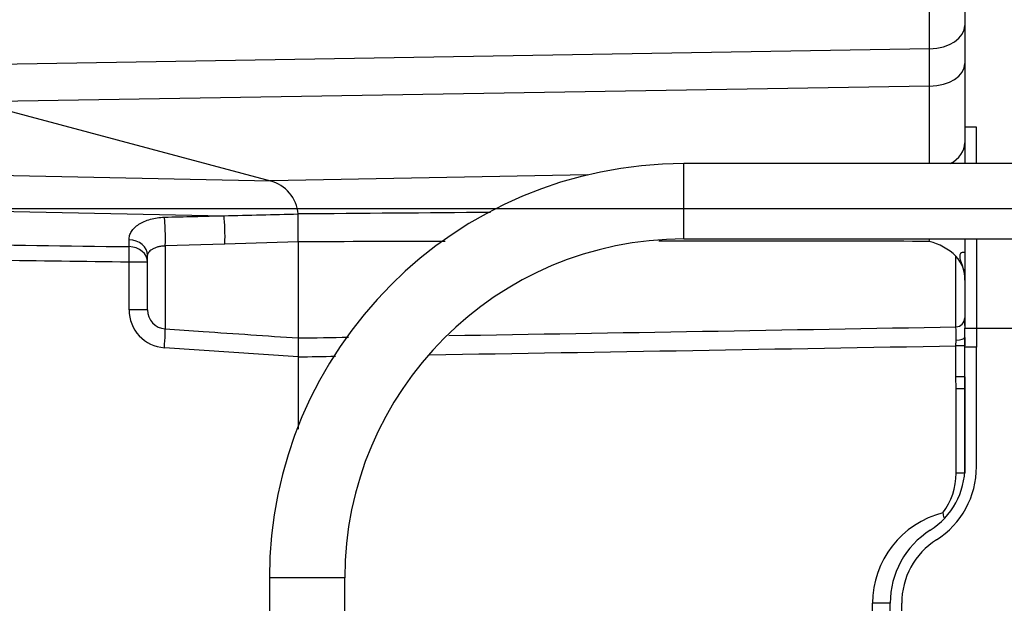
# Model space of a CAD drawing. Header units: inches. Extents: x -13.9 to 83.8, y -28.8 to 34.3.
# Tile 31 of 88: x 2.7 to 6, y 13.9 to 15.9. Entities that reach past the tile are written whole.
import ezdxf

# ---------------------------------------------------------------- set-up
doc = ezdxf.new("R2010")
doc.units = ezdxf.units.IN
doc.header["$MEASUREMENT"] = 0
for name, color, linetype in [('10-24_05_[SOCKET', 7, 'Continuous'), ('2_CYLINDER_W_STO', 7, 'Continuous'), ('DIMS', 4, 'Continuous'), ('OLME101132-806-1', 7, 'Continuous'), ('THORGREN_REAR_GU', 7, 'Continuous'), ('TUBE_UNLOADER_TO', 7, 'Continuous')]:
    doc.layers.add(name, color=color, linetype=linetype)
doc.styles.get("Standard").update_dxf_attribs({"font": 'arial.ttf', "height": 0.6322})
doc.dimstyles.get("Standard").update_dxf_attribs({"dimtxt": 0.6322, "dimasz": 0.6322, "dimexe": 0.6322, "dimexo": 0.125, "dimgap": 0.09, "dimtad": 0, "dimtih": 1, "dimtoh": 1, "dimzin": 0, "dimdsep": 46, "dimtxsty": 'Standard', "dimcen": 0.09, "dimadec": 0, "dimazin": 0, "dimtfac": 1, "dimtofl": 0, "dimtmove": 0, "dimatfit": 3, "dimfxl": 1, "dimtolj": 1, "dimtzin": 0, "dimarcsym": 0})

# ---------------------------------------------------------------- blocks, each defined once
blk = doc.blocks.new('*D46')
at = {"layer": 'Defpoints', "color": 0}
for p in [(-3.5545, 21.1318), (8.8263, 21.1318), (8.8263, 15.2518)]:
    blk.add_point(p, dxfattribs=at)
at = {"layer": 'DIMS', "color": 0, "lineweight": -2}
for p, q in [((8.7013, 21.1318), (-4.1867, 21.1318)), ((-3.5545, 20.4996), (-3.5545, 19.137)), ((-3.5545, 15.884), (-3.5545, 17.2465)), ((8.7013, 15.2518), (-4.1867, 15.2518))]:
    blk.add_line(p, q, dxfattribs=at)
at = {"layer": 'DIMS', "color": 0}
for points in [[(-3.6599, 20.4996), (-3.4492, 20.4996), (-3.5545, 21.1318)], [(-3.6599, 15.884), (-3.4492, 15.884), (-3.5545, 15.2518)]]:
    blk.add_solid(points, dxfattribs=at)
at = {"layer": 'DIMS', "color": 0, "insert": (-3.5545, 18.1918), "char_height": 0.6322, "attachment_point": 5}
blk.add_mtext('\\A1;6.00"\\PC OF SLOT', dxfattribs=at)
blk = doc.blocks.new('*D49')
at = {"layer": 'Defpoints', "color": 0}
for p in [(0.4601, 14.9093), (21.6045, 11.3603), (21.6045, 8.1824)]:
    blk.add_point(p, dxfattribs=at)
at = {"layer": 'DIMS', "color": 0, "lineweight": -2}
for p, q in [((0.4601, 14.7843), (0.4601, 7.5502)), ((21.6045, 11.2353), (21.6045, 7.5502)), ((1.0923, 8.1824), (10.3752, 8.1824)), ((20.9723, 8.1824), (11.6894, 8.1824))]:
    blk.add_line(p, q, dxfattribs=at)
at = {"layer": 'DIMS', "color": 0}
for points in [[(1.0923, 8.2878), (1.0923, 8.077), (0.4601, 8.1824)], [(20.9723, 8.2878), (20.9723, 8.077), (21.6045, 8.1824)]]:
    blk.add_solid(points, dxfattribs=at)
at = {"layer": 'DIMS', "color": 0, "insert": (11.0323, 8.1824), "char_height": 0.6322, "attachment_point": 5}
blk.add_mtext('\\A1;"A"', dxfattribs=at)

msp = doc.modelspace()

# ---------------------------------------------------------------- linework, layer by layer
at = {"layer": '10-24_05_[SOCKET', "color": 7, "linetype": 'Continuous'}
for p, q in [((5.8568, 15.1068), (5.8477, 15.1068)), ((5.8563, 14.9168), (5.8568, 14.9168)), ((5.8948, 14.8558), (6.0848, 14.8558))]:
    msp.add_line(p, q, dxfattribs=at)
at = {"layer": '2_CYLINDER_W_STO', "color": 7, "linetype": 'Continuous'}
for p, q in [((5.7395, 15.7829), (5.7395, 16.2476)), ((5.8563, 16.2601), (5.8563, 15.8607)), ((5.8563, 15.8607), (5.8563, 15.7341)), ((5.7395, 15.7829), (2.4813, 15.7276)), ((5.7395, 15.6589), (5.7395, 15.7829)), ((5.8563, 15.7341), (5.8563, 15.4705)), ((5.7395, 15.6589), (2.574, 15.6069)), ((5.7395, 15.4015), (5.7395, 15.6589)), ((2.574, 15.6069), (3.5527, 15.3446)), ((5.8563, 15.4705), (5.8563, 15.4016)), ((1.2618, 15.3923), (3.5527, 15.3446)), ((4.6055, 15.3642), (3.5527, 15.3446)), ((1.2618, 15.273), (3.399, 15.2289)), ((3.6449, 15.2348), (3.6449, 15.2347)), ((3.084, 15.1263), (3.084, 15.1489)), ((3.4018, 15.1348), (3.2039, 15.1285)), ((3.2039, 15.1285), (3.2039, 14.8535)), ((3.6453, 15.1423), (3.4018, 15.1348)), ((3.6453, 15.1423), (3.6453, 14.8233)), ((3.6453, 15.1423), (3.6453, 15.1423)), ((3.1453, 14.9167), (3.1453, 15.0978)), ((5.8269, 14.8603), (5.8269, 15.0949)), ((3.084, 14.9167), (3.084, 15.0748)), ((3.1453, 15.0748), (3.084, 15.0748)), ((5.8563, 15.0151), (5.8563, 14.8903)), ((3.1453, 14.9167), (3.084, 14.9167)), ((3.6453, 14.8233), (3.6453, 14.8233)), ((5.8268, 14.7973), (5.8272, 14.8162)), ((5.8268, 14.6946), (5.8268, 14.7973)), ((5.8561, 14.7973), (5.8268, 14.7973)), ((5.8561, 14.6946), (5.8561, 14.7973)), ((3.6453, 14.7606), (3.2012, 14.7908)), ((3.6453, 14.7607), (3.6453, 14.7606)), ((3.6453, 14.7606), (3.6453, 14.5203)), ((5.8271, 14.6548), (5.8268, 14.6946)), ((5.8561, 14.6946), (5.8268, 14.6946)), ((5.8558, 14.6946), (5.8563, 14.6548)), ((5.8271, 14.3742), (5.8271, 14.6548)), ((5.8563, 14.6548), (5.8271, 14.6548)), ((5.8563, 14.6548), (5.8563, 14.3742)), ((5.8559, 14.3742), (5.8271, 14.3742)), ((5.5504, 13.7057), (5.5504, 13.9427)), ((5.6088, 13.9427), (5.5504, 13.9427))]:
    msp.add_line(p, q, dxfattribs=at)
for centre, radius, start, end in [((3.5203, 15.2239), 0.125, 5.0379, 74.9999), ((7.9997, -492.1801), 507.4335, 90.419677, 90.491721), ((0.7946, 15.1739), 2.8509, 359.3659, 1.2231), ((5.1108, -436.7132), 451.8579, 90.124087, 90.185816), ((5.006, -336.8604), 352.005, 89.880785, 90.02687), ((5.0875, 15.2024), 0.6536, 354.8617, 355.4974), ((5.6859, 14.9447), 0.206, 46.8078, 75.2138), ((5.7404, 15.0176), 0.116, 358.7971, 41.7906), ((3.2099, 14.9164), 0.1259, 179.8528, 266.0434), ((3.2083, 14.9163), 0.063, 179.6421, 266.0224), ((-11.6842, 982.1825), 967.4807, 270.9374822, 271.0370892), ((5.8263, 14.8903), 0.03, 271, 0), ((5.0692, 14.8317), 0.7582, 358.83, 2.1635), ((-11.6842, 982.1825), 967.4807, 270.9078772, 270.9177692), ((-9.6185, 868.4061), 853.7485, 270.9193952, 271.0366059), ((8.9694, 14.7509), 3.114, 178.6334, 179.1461), ((-9.6185, 868.4061), 853.7485, 270.8901825, 270.8984681), ((5.6071, 14.3742), 0.22, 323.3921, 0), ((5.8604, 13.9427), 0.31, 104.3217, 180)]:
    msp.add_arc(centre, radius, start, end, dxfattribs=at)
for centre, major_axis, ratio, start_param, end_param in [((5.7363, 15.8607), (0.12, 0), 0.648247, 4.738569, 6.283185), ((5.7363, 15.7341), (0.12, 0), 0.627531, 4.738569, 6.283185), ((5.7363, 15.4705), (0.12, 0), 0.710328, 5.344344, 6.283185), ((3.1996, 15.1744), (0.0016, -0.063), 0.075075, 0.752005, 2.479444), ((3.3974, 15.1794), (0.0016, -0.063), 0.073953, 0.783562, 2.47549), ((3.0823, 15.0978), (0.063, 0), 0.811392, 0, 1.544616), ((3.0823, 15.0748), (0.0009, 0.063), 0.026175, 4.712745, 5.669741), ((3.0823, 15.0748), (0.063, 0), 0.81767, 0, 1.544616), ((3.1996, 14.7908), (0.0043, 0.0629), 0.026116, 4.714173, 6.21617), ((5.8263, 14.8252), (0.03, 0), 0.299575, 4.742592, 6.283185)]:
    msp.add_ellipse(centre, major_axis=major_axis, ratio=ratio, start_param=start_param, end_param=end_param, dxfattribs=at)
for points, knots in [([(3.084, 15.1489), (3.084, 15.1537), (3.0846, 15.1583), (3.0873, 15.1676), (3.0894, 15.1722), (3.0949, 15.1811), (3.0983, 15.1853), (3.1065, 15.1933), (3.1113, 15.1972), (3.1221, 15.2042), (3.128, 15.2074), (3.1408, 15.213), (3.1477, 15.2154), (3.1621, 15.2194), (3.1696, 15.221), (3.1851, 15.2233), (3.1931, 15.2239), (3.2012, 15.2241)], [0, 0, 0, 0, 0.125, 0.125, 0.25, 0.25, 0.375, 0.375, 0.5, 0.5, 0.625, 0.625, 0.75, 0.75, 0.875, 0.875, 1, 1, 1, 1]), ([(3.2012, 15.2241), (3.2671, 15.2258), (3.3331, 15.2274), (3.399, 15.2289), (3.399, 15.2289), (3.399, 15.2289), (3.399, 15.2289)], [0, 0, 0, 0, 0.999988, 0.999988, 0.999988, 1, 1, 1, 1]), ([(3.399, 15.2289), (3.399, 15.2289), (3.399, 15.2289), (3.399, 15.2289), (3.481, 15.2309), (3.5629, 15.2329), (3.6449, 15.2348)], [0, 0, 0, 0, 0.00001, 0.00001, 0.00001, 1, 1, 1, 1]), ([(1.2618, 15.1514), (1.2936, 15.151), (1.3255, 15.1505), (1.3573, 15.1501), (1.5252, 15.1478), (1.6931, 15.1454), (1.8611, 15.1431), (2.2687, 15.1375), (2.6764, 15.1319), (3.084, 15.1263)], [0, 0, 0, 0, 0.052416, 0.052416, 0.052416, 0.328883, 0.328883, 0.328883, 1, 1, 1, 1]), ([(3.2039, 15.1285), (3.1997, 15.1284), (3.1955, 15.1281), (3.1874, 15.127), (3.1834, 15.1262), (3.1759, 15.1243), (3.1724, 15.1231), (3.1658, 15.1204), (3.1628, 15.1189), (3.155, 15.1141), (3.1511, 15.1104), (3.1463, 15.1036), (3.1453, 15.1004), (3.1453, 15.0978)], [0, 0, 0, 0, 0.125, 0.125, 0.25, 0.25, 0.375, 0.375, 0.5, 0.5, 0.75, 0.75, 1, 1, 1, 1]), ([(3.084, 15.0748), (2.7854, 15.0789), (2.4869, 15.0829), (2.1883, 15.087), (1.8795, 15.0912), (1.5706, 15.0954), (1.2618, 15.0997)], [0, 0, 0, 0, 0.491516, 0.491516, 0.491516, 1, 1, 1, 1]), ([(5.8497, 15.1072), (5.8493, 15.1072), (5.8489, 15.1072), (5.8464, 15.1068), (5.8441, 15.1055), (5.8406, 15.1011), (5.8394, 15.0978), (5.8394, 15.0896), (5.8405, 15.0846), (5.8441, 15.0734), (5.8464, 15.0673), (5.8507, 15.054), (5.8527, 15.0468), (5.8541, 15.0391), (5.8541, 15.0391), (5.8541, 15.0391)], [0.228052, 0.228052, 0.228052, 0.228052, 0.25, 0.25, 0.375, 0.375, 0.5, 0.5, 0.625, 0.625, 0.75, 0.75, 0.875, 0.875, 0.8757774, 0.8757774, 0.8757774, 0.8757774]), ([(3.2039, 14.8535), (3.2458, 14.8506), (3.2877, 14.8477), (3.3296, 14.8448), (3.4349, 14.8376), (3.5401, 14.8305), (3.6453, 14.8233)], [0, 0, 0, 0, 0.284732, 0.284732, 0.284732, 1, 1, 1, 1]), ([(3.6453, 14.8233), (3.6455, 14.8217), (3.6455, 14.8142), (3.6454, 14.7999), (3.6454, 14.7968), (3.6453, 14.7903), (3.6453, 14.7868), (3.6452, 14.776), (3.6452, 14.7684), (3.6453, 14.7607)], [0, 0, 0, 0, 0.5, 0.5, 0.625, 0.625, 0.75, 0.75, 1, 1, 1, 1])]:
    msp.add_open_spline(points, degree=3, knots=knots, dxfattribs=at)
msp.add_open_spline([(5.7837, 14.243), (5.7845, 14.2378), (5.7851, 14.2323), (5.7853, 14.2271)], degree=3, dxfattribs=at)
at = {"layer": 'OLME101132-806-1', "color": 7, "linetype": 'Continuous'}
for q in [(5.8563, 14.8777), (5.8568, 14.8643)]:
    msp.add_line((5.8563, 14.8643), q, dxfattribs=at)
at = {"layer": 'THORGREN_REAR_GU', "color": 7, "linetype": 'Continuous'}
for p, q in [((5.8948, 15.5232), (5.8568, 15.5232)), ((5.8948, 15.4017), (5.8948, 15.5232)), ((5.8568, 15.1517), (5.8568, 14.8553)), ((5.8948, 15.1517), (5.8948, 14.8553)), ((5.8568, 14.8553), (5.8948, 14.8553)), ((5.8568, 14.7928), (5.8568, 14.8553)), ((5.8948, 14.8553), (5.8948, 14.7928)), ((5.8568, 14.3959), (5.8568, 14.7928)), ((5.8948, 14.7928), (5.8568, 14.7928)), ((5.8948, 14.3959), (5.8948, 14.7928)), ((5.6088, 13.705), (5.6088, 13.9428)), ((5.6468, 13.705), (5.6468, 13.9428))]:
    msp.add_line(p, q, dxfattribs=at)
for centre, radius, start, end in [((5.6068, 14.3959), 0.25, 302.6179, 0), ((5.6068, 14.3959), 0.288, 302.6179, 0), ((5.8968, 13.9428), 0.288, 122.6179, 180), ((5.8968, 13.9428), 0.25, 122.6179, 180)]:
    msp.add_arc(centre, radius, start, end, dxfattribs=at)
at = {"layer": 'TUBE_UNLOADER_TO', "color": 7, "linetype": 'Continuous'}
for p, q in [((4.9245, 15.1517), (4.9245, 15.4017)), ((11.4745, 15.4017), (4.9245, 15.4017)), ((4.9245, 15.1517), (11.4745, 15.1517)), ((3.7995, 14.0267), (3.5495, 14.0267)), ((3.5495, 14.0267), (3.5495, 12.9428)), ((3.7995, 12.9428), (3.7995, 14.0267))]:
    msp.add_line(p, q, dxfattribs=at)
for radius in [1.375, 1.125]:
    msp.add_arc((4.9245, 14.0267), radius, 90, 180, dxfattribs=at)

# ---------------------------------------------------------------- dimensions: what is measured, and where the dimension line sits
at = {"layer": 'DIMS'}
dim = msp.add_linear_dim(base=(-3.5545, 21.1318), p1=(8.8263, 15.2518), p2=(8.8263, 21.1318), angle=90, text='6.00"\\PC OF SLOT', dimstyle='Standard', override={"dimpost": '"'}, dxfattribs=at)
dim.commit()
dim.dimension.update_dxf_attribs({"geometry": '*D46', "text_midpoint": (-3.5545, 18.1918)})
dim = msp.add_linear_dim(base=(21.6045, 8.1824), p1=(0.4601, 14.9093), p2=(21.6045, 11.3603), text='"A"', dimstyle='Standard', override={"dimpost": '"'}, dxfattribs=at)
dim.commit()
dim.dimension.update_dxf_attribs({"geometry": '*D49', "text_midpoint": (11.0323, 8.1824)})

doc.saveas('drawing.dxf')
